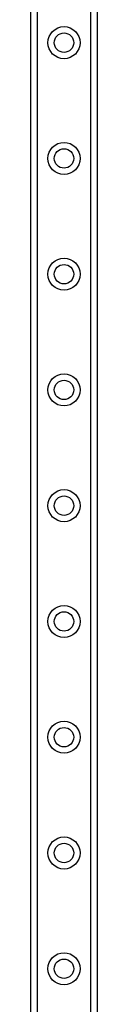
# Model space of a CAD drawing. Header units: inches. Extents: x 5 to 147, y 9 to 79.
# Tile 28 of 95: x 32.871 to 33.433, y 32.122 to 40.494. Entities that reach past the tile are written whole.
import ezdxf

# ---------------------------------------------------------------- set-up
doc = ezdxf.new("R2010")
doc.units = ezdxf.units.IN
doc.header["$MEASUREMENT"] = 0
doc.layers.add('Visible Edges(ANSI)', color=7, linetype='Continuous', lineweight=25)
doc.layers.add('Visible Tangent Edges(ANSI)', color=7, linetype='Continuous', lineweight=25)

msp = doc.modelspace()

# ---------------------------------------------------------------- linework, layer by layer
at = {"layer": 'Visible Edges(ANSI)'}
for p, q in [((32.8715, 25.2076), (32.8715, 58.3415)), ((33.4335, 58.3415), (33.4335, 25.2076))]:
    msp.add_line(p, q, dxfattribs=at)
for centre in [(33.1525, 40.2982), (33.1525, 39.3139), (33.1525, 38.3297), (33.1525, 37.3454), (33.1525, 36.3612), (33.1525, 35.3769), (33.1525, 34.3927), (33.1525, 33.4084), (33.1525, 32.4242)]:
    msp.add_circle(centre, 0.0825, dxfattribs=at)
at = {"layer": 'Visible Tangent Edges(ANSI)'}
for p, q in [((32.9253, 58.3415), (32.9253, 25.2076)), ((33.3796, 25.2076), (33.3796, 58.3415))]:
    msp.add_line(p, q, dxfattribs=at)
for centre in [(33.1525, 40.2982), (33.1525, 39.3139), (33.1525, 38.3297), (33.1525, 37.3454), (33.1525, 36.3612), (33.1525, 35.3769), (33.1525, 34.3927), (33.1525, 33.4084), (33.1525, 32.4242)]:
    msp.add_circle(centre, 0.1363, dxfattribs=at)

doc.saveas('drawing.dxf')
